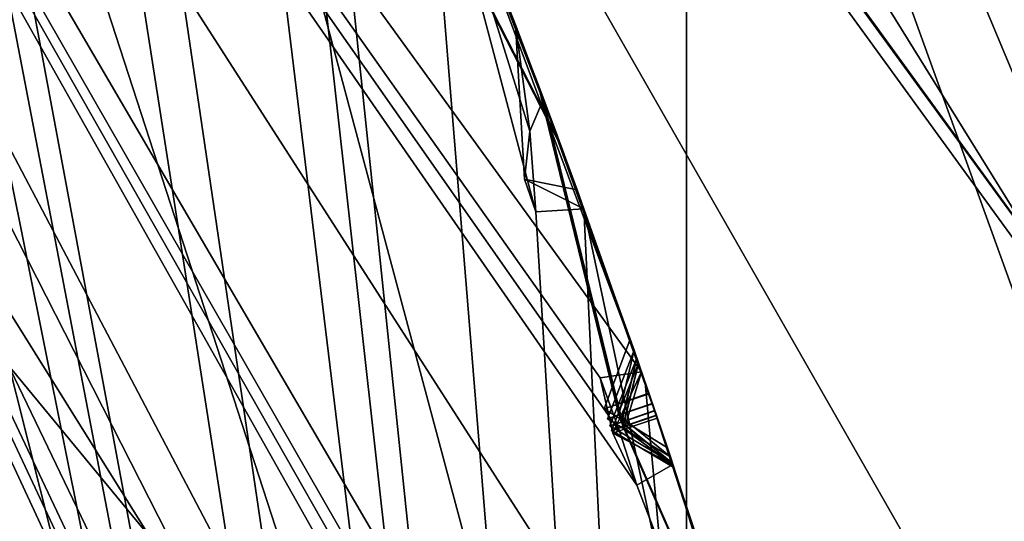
# Model space of a CAD drawing. Header units: millimetres. Extents: x -29 to 28.8, y -75.2 to 10.
# Tile 228 of 256: x 10.2 to 11.3, y -32.2 to -31.7. Entities that reach past the tile are written whole.
import ezdxf

# ---------------------------------------------------------------- set-up
doc = ezdxf.new("R2010")
doc.units = ezdxf.units.MM
doc.header["$LTSCALE"] = 88.413066
for name, color, linetype in [('103', 7, 'CONTINUOUS'), ('104', 7, 'CONTINUOUS'), ('106', 7, 'CONTINUOUS'), ('15', 7, 'CONTINUOUS'), ('18', 7, 'CONTINUOUS'), ('19', 7, 'CONTINUOUS'), ('2', 7, 'CONTINUOUS'), ('21', 7, 'CONTINUOUS'), ('22', 7, 'CONTINUOUS'), ('24', 7, 'CONTINUOUS'), ('25', 7, 'CONTINUOUS'), ('28', 7, 'CONTINUOUS'), ('3', 7, 'CONTINUOUS'), ('30', 7, 'CONTINUOUS'), ('360', 7, 'CONTINUOUS'), ('369', 7, 'CONTINUOUS'), ('379', 7, 'CONTINUOUS'), ('380', 7, 'CONTINUOUS'), ('381', 7, 'CONTINUOUS'), ('383', 7, 'CONTINUOUS'), ('384', 7, 'CONTINUOUS'), ('385', 7, 'CONTINUOUS'), ('388', 7, 'CONTINUOUS'), ('527', 7, 'CONTINUOUS'), ('528', 7, 'CONTINUOUS'), ('530', 7, 'CONTINUOUS'), ('533', 7, 'CONTINUOUS'), ('536', 7, 'CONTINUOUS'), ('539', 7, 'CONTINUOUS'), ('541', 7, 'CONTINUOUS'), ('542', 7, 'CONTINUOUS'), ('6', 7, 'CONTINUOUS'), ('674', 7, 'CONTINUOUS'), ('677', 7, 'CONTINUOUS'), ('680', 7, 'CONTINUOUS'), ('683', 7, 'CONTINUOUS'), ('686', 7, 'CONTINUOUS'), ('687', 7, 'CONTINUOUS'), ('738', 7, 'CONTINUOUS')]:
    doc.layers.add(name, color=color, linetype=linetype)

msp = doc.modelspace()

# ---------------------------------------------------------------- linework, layer by layer
at = {"layer": '103', "linetype": 'CONTINUOUS'}
for points in [[(11.15, -35.8, 24.9), (9.425, -28.9523, 24.4), (9.0206, -29.2465, 24.9), (11.15, -35.8, 24.9)], [(11.65, -35.8, 24.4), (9.425, -28.9523, 24.4), (11.15, -35.8, 24.9), (11.65, -35.8, 24.4)]]:
    msp.add_3dface(points, dxfattribs=at)
at = {"layer": '104', "linetype": 'CONTINUOUS'}
for points in [[(8.4772, -29.6386, 24.9), (10.48, -35.8, 24.9), (9.0206, -29.2465, 24.9), (8.4772, -29.6386, 24.9)], [(10.48, -35.8, 24.9), (11.15, -35.8, 24.9), (9.0206, -29.2465, 24.9), (10.48, -35.8, 24.9)]]:
    msp.add_3dface(points, dxfattribs=at)
at = {"layer": '106', "linetype": 'CONTINUOUS'}
for points in [[(9.425, -28.9523, 24.4), (11.65, -35.8, 24.4), (8.2167, -29.8302, -4.1), (9.425, -28.9523, 24.4)], [(8.2167, -29.8302, -4.1), (11.65, -35.8, 24.4), (10.1564, -35.8, -4.1), (8.2167, -29.8302, -4.1)]]:
    msp.add_3dface(points, dxfattribs=at)
at = {"layer": '15', "linetype": 'CONTINUOUS'}
for points in [[(8.8987, -29.3337, 122.5), (10.4618, -32.4019, 122.5), (8.6551, -29.5093, 122.5), (8.8987, -29.3337, 122.5)], [(10.4618, -32.4019, 122.5), (10.7, -35.8, 122.5), (8.6551, -29.5093, 122.5), (10.4618, -32.4019, 122.5)]]:
    msp.add_3dface(points, dxfattribs=at)
at = {"layer": '18', "linetype": 'CONTINUOUS'}
for points in [[(11.3982, -32.0965, 123.3264), (10.0829, -29.9786, 122.734), (7.0445, -26.1041, 123.3264), (11.3982, -32.0965, 123.3264)], [(10.4618, -32.4019, 122.5), (8.8987, -29.3337, 122.5), (10.0829, -29.9786, 122.734), (10.4618, -32.4019, 122.5)], [(11.6428, -35.8, 122.734), (10.4618, -32.4019, 122.5), (10.0829, -29.9786, 122.734), (11.6428, -35.8, 122.734)], [(11.6428, -35.8, 122.734), (10.0829, -29.9786, 122.734), (11.3982, -32.0965, 123.3264), (11.6428, -35.8, 122.734)]]:
    msp.add_3dface(points, dxfattribs=at)
at = {"layer": '19', "linetype": 'CONTINUOUS'}
for points in [[(7.0534, -26.0918, 123.4125), (11.4127, -32.0918, 123.4125), (7.0445, -26.1041, 123.3264), (7.0534, -26.0918, 123.4125)], [(11.4127, -32.0918, 123.4125), (11.3982, -32.0965, 123.3264), (7.0445, -26.1041, 123.3264), (11.4127, -32.0918, 123.4125)]]:
    msp.add_3dface(points, dxfattribs=at)
at = {"layer": '2', "linetype": 'CONTINUOUS'}
for points in [[(10.9211, -17.8, 153.9358), (7.9343, -17.8, 156.9221), (10.92, -54.3, 153.9369), (10.9211, -17.8, 153.9358)], [(10.92, -54.3, 153.9369), (7.9343, -17.8, 156.9221), (7.9369, -54.3, 156.92), (10.92, -54.3, 153.9369)], [(12.8389, -54.3, 150.1703), (10.9211, -17.8, 153.9358), (10.92, -54.3, 153.9369), (12.8389, -54.3, 150.1703)], [(12.839, -17.8, 150.1724), (10.9211, -17.8, 153.9358), (12.8389, -54.3, 150.1703), (12.839, -17.8, 150.1724)]]:
    msp.add_3dface(points, dxfattribs=at)
at = {"layer": '21', "linetype": 'CONTINUOUS'}
for points in [[(11, -35.8, 122.2), (11, -35.8, 27.8), (8.8992, -29.3344, 27.8), (11, -35.8, 122.2)], [(8.8992, -29.3344, 122.2), (11, -35.8, 122.2), (8.8992, -29.3344, 27.8), (8.8992, -29.3344, 122.2)]]:
    msp.add_3dface(points, dxfattribs=at)
at = {"layer": '22', "linetype": 'CONTINUOUS'}
for points in [[(10.7, -35.8, 27.5), (7.4834, -30.363, 27.5), (8.6612, -29.5177, 27.5), (10.7, -35.8, 27.5)], [(9.25, -35.8, 27.5), (7.4834, -30.363, 27.5), (10.7, -35.8, 27.5), (9.25, -35.8, 27.5)]]:
    msp.add_3dface(points, dxfattribs=at)
at = {"layer": '24', "linetype": 'CONTINUOUS'}
for points in [[(10.48, -35.8, 25.5), (10.48, -35.8, 24.9), (8.4772, -29.6386, 24.9), (10.48, -35.8, 25.5)], [(8.4791, -29.6411, 25.5), (10.48, -35.8, 25.5), (8.4772, -29.6386, 24.9), (8.4791, -29.6411, 25.5)]]:
    msp.add_3dface(points, dxfattribs=at)
at = {"layer": '25', "linetype": 'CONTINUOUS'}
for points in [[(11, -35.8, 122.2), (8.8992, -29.3344, 122.2), (10.9121, -35.8, 122.4121), (11, -35.8, 122.2)], [(8.8992, -29.3344, 122.2), (9.4502, -30.3439, 122.4121), (10.9121, -35.8, 122.4121), (8.8992, -29.3344, 122.2)], [(8.6551, -29.5093, 122.5), (10.7, -35.8, 122.5), (9.4502, -30.3439, 122.4121), (8.6551, -29.5093, 122.5)], [(9.4502, -30.3439, 122.4121), (10.7, -35.8, 122.5), (10.9121, -35.8, 122.4121), (9.4502, -30.3439, 122.4121)]]:
    msp.add_3dface(points, dxfattribs=at)
at = {"layer": '28', "linetype": 'CONTINUOUS'}
msp.add_3dface([(10.48, -35.8, 25.5), (8.4791, -29.6411, 25.5), (9.25, -35.8, 25.5), (10.48, -35.8, 25.5)], dxfattribs=at)
at = {"layer": '3', "linetype": 'CONTINUOUS'}
for points in [[(11.4127, -32.0918, 123.4125), (7.0534, -26.0918, 123.4125), (10.6545, -30.2789, 132.9355), (11.4127, -32.0918, 123.4125)], [(11.7213, -33.2288, 135.4117), (11.4127, -32.0918, 123.4125), (10.6545, -30.2789, 132.9355), (11.7213, -33.2288, 135.4117)]]:
    msp.add_3dface(points, dxfattribs=at)
at = {"layer": '30', "linetype": 'CONTINUOUS'}
for points in [[(8.8992, -29.3344, 27.8), (11, -35.8, 27.8), (9.4502, -30.3439, 27.5879), (8.8992, -29.3344, 27.8)], [(10.7, -35.8, 27.5), (8.6612, -29.5177, 27.5), (10.9121, -35.8, 27.5879), (10.7, -35.8, 27.5)], [(8.6612, -29.5177, 27.5), (9.4502, -30.3439, 27.5879), (10.9121, -35.8, 27.5879), (8.6612, -29.5177, 27.5)], [(9.4502, -30.3439, 27.5879), (11, -35.8, 27.8), (10.9121, -35.8, 27.5879), (9.4502, -30.3439, 27.5879)]]:
    msp.add_3dface(points, dxfattribs=at)
at = {"layer": '360', "color": 7, "linetype": 'CONTINUOUS', "true_color": 0xe7d0ff}
for points in [[(9.4768, -40.9934, -17.0066), (18.8556, -31.1187, -18.7208), (15.988, -40.8072, -11.4625), (9.4768, -40.9934, -17.0066)], [(9.4768, -33.502, -23.5613), (18.8556, -31.1187, -18.7208), (9.4768, -40.9934, -17.0066), (9.4768, -33.502, -23.5613)], [(9.7315, -31.1744, -24.6983), (18.8556, -31.1187, -18.7208), (9.4768, -33.502, -23.5613), (9.7315, -31.1744, -24.6983)]]:
    msp.add_3dface(points, dxfattribs=at)
at = {"layer": '369', "linetype": 'CONTINUOUS'}
for points in [[(10.9516, -28.7919, 12.3668), (12.9513, -35.3772, 12.0488), (13.1424, -35.4344, 12.3924), (10.9516, -28.7919, 12.3668)], [(12.2039, -31.6775, 12.0268), (12.9513, -35.3772, 12.0488), (10.9516, -28.7919, 12.3668), (12.2039, -31.6775, 12.0268)], [(12.5934, -31.2885, 12.5), (10.9516, -28.7919, 12.3668), (13.1424, -35.4344, 12.3924), (12.5934, -31.2885, 12.5)]]:
    msp.add_3dface(points, dxfattribs=at)
at = {"layer": '379', "linetype": 'CONTINUOUS'}
msp.add_3dface([(7.3, -35.8, -102.4), (11, -35.8, -102.4), (8.8992, -29.3345, -102.4), (7.3, -35.8, -102.4)], dxfattribs=at)
at = {"layer": '380', "linetype": 'CONTINUOUS'}
for points in [[(8.8992, -29.3345, -102.4), (11, -35.8, -102.4), (8.8992, -29.3344, -103.9), (8.8992, -29.3345, -102.4)], [(8.8992, -29.3344, -103.9), (11, -35.8, -102.4), (11, -35.8, -103.9), (8.8992, -29.3344, -103.9)]]:
    msp.add_3dface(points, dxfattribs=at)
at = {"layer": '381', "linetype": 'CONTINUOUS'}
for points in [[(8.8992, -29.3344, -103.9), (11, -35.8, -103.9), (9.5951, -29.5501, -104.3514), (8.8992, -29.3344, -103.9)], [(9.5951, -29.5501, -104.3514), (11, -35.8, -103.9), (9.8154, -29.9021, -104.3515), (9.5951, -29.5501, -104.3514)], [(9.8154, -29.9021, -104.3515), (11, -35.8, -103.9), (9.8779, -29.9614, -104.3744), (9.8154, -29.9021, -104.3515)], [(9.8779, -29.9614, -104.3744), (11, -35.8, -103.9), (9.914, -29.9723, -104.4), (9.8779, -29.9614, -104.3744)], [(9.914, -29.9723, -104.4), (11, -35.8, -103.9), (10.245, -30.6846, -104.3514), (9.914, -29.9723, -104.4)], [(10.245, -30.6846, -104.3514), (11, -35.8, -103.9), (10.4237, -31.0594, -104.3515), (10.245, -30.6846, -104.3514)], [(10.4237, -31.0594, -104.3515), (11, -35.8, -103.9), (10.4791, -31.1254, -104.3744), (10.4237, -31.0594, -104.3515)], [(10.4791, -31.1254, -104.3744), (11, -35.8, -103.9), (10.5137, -31.1403, -104.4), (10.4791, -31.1254, -104.3744)], [(10.5137, -31.1403, -104.4), (11, -35.8, -103.9), (10.6462, -31.4516, -104.4), (10.5137, -31.1403, -104.4)], [(10.6462, -31.4516, -104.4), (11, -35.8, -103.9), (10.7613, -31.8857, -104.3514), (10.6462, -31.4516, -104.4)], [(10.7695, -31.7667, -104.4), (10.6462, -31.4516, -104.4), (10.7552, -31.8005, -104.3747), (10.7695, -31.7667, -104.4)], [(10.7552, -31.8005, -104.3747), (10.6462, -31.4516, -104.4), (10.7613, -31.8857, -104.3514), (10.7552, -31.8005, -104.3747)], [(10.7613, -31.8857, -104.3514), (11, -35.8, -103.9), (10.8122, -31.8825, -104.4), (10.7613, -31.8857, -104.3514)], [(10.8122, -31.8825, -104.4), (11, -35.8, -103.9), (10.8962, -32.2785, -104.3515), (10.8122, -31.8825, -104.4)], [(10.8769, -32.066, -104.4), (10.8122, -31.8825, -104.4), (10.8962, -32.2785, -104.3515), (10.8769, -32.066, -104.4)], [(10.9385, -32.2505, -104.4), (10.8769, -32.066, -104.4), (10.8962, -32.2785, -104.3515), (10.9385, -32.2505, -104.4)]]:
    msp.add_3dface(points, dxfattribs=at)
at = {"layer": '383', "linetype": 'CONTINUOUS'}
for points in [[(11, -35.8, -114.9), (8.8992, -29.3344, -114.9), (11.5, -35.8, -114.4), (11, -35.8, -114.9)], [(11.5, -35.8, -114.4), (8.8992, -29.3344, -114.9), (11.4067, -34.73, -114.4433), (11.5, -35.8, -114.4)], [(11.4067, -34.73, -114.4433), (8.8992, -29.3344, -114.9), (11.4018, -34.6702, -114.4424), (11.4067, -34.73, -114.4433)], [(11.4018, -34.6702, -114.4424), (8.8992, -29.3344, -114.9), (11.3948, -34.6108, -114.4433), (11.4018, -34.6702, -114.4424)], [(11.3948, -34.6108, -114.4433), (8.8992, -29.3344, -114.9), (11.4387, -34.6145, -114.4), (11.3948, -34.6108, -114.4433)], [(11.4387, -34.6145, -114.4), (8.8992, -29.3344, -114.9), (11.3606, -34.0146, -114.4), (11.4387, -34.6145, -114.4)], [(11.3606, -34.0146, -114.4), (8.8992, -29.3344, -114.9), (11.2104, -33.4368, -114.4433), (11.3606, -34.0146, -114.4)], [(11.2104, -33.4368, -114.4433), (8.8992, -29.3344, -114.9), (11.1987, -33.3779, -114.4424), (11.2104, -33.4368, -114.4433)], [(11.1987, -33.3779, -114.4424), (8.8992, -29.3344, -114.9), (11.1849, -33.3197, -114.4433), (11.1987, -33.3779, -114.4424)], [(11.1849, -33.3197, -114.4433), (8.8992, -29.3344, -114.9), (11.229, -33.3184, -114.4), (11.1849, -33.3197, -114.4433)], [(11.229, -33.3184, -114.4), (8.8992, -29.3344, -114.9), (11.083, -32.7312, -114.4), (11.229, -33.3184, -114.4)], [(11.083, -32.7312, -114.4), (8.8992, -29.3344, -114.9), (10.8679, -32.1743, -114.4433), (11.083, -32.7312, -114.4)], [(10.8679, -32.1743, -114.4433), (8.8992, -29.3344, -114.9), (10.8496, -32.1171, -114.4424), (10.8679, -32.1743, -114.4433)], [(10.8496, -32.1171, -114.4424), (8.8992, -29.3344, -114.9), (10.8293, -32.0609, -114.4433), (10.8496, -32.1171, -114.4424)], [(10.8293, -32.0609, -114.4433), (8.8992, -29.3344, -114.9), (10.873, -32.0545, -114.4), (10.8293, -32.0609, -114.4433)], [(10.873, -32.0545, -114.4), (8.8992, -29.3344, -114.9), (10.6609, -31.4879, -114.4), (10.873, -32.0545, -114.4)], [(10.9062, -32.1525, -114.4), (11.083, -32.7312, -114.4), (10.8679, -32.1743, -114.4433), (10.9062, -32.1525, -114.4)]]:
    msp.add_3dface(points, dxfattribs=at)
at = {"layer": '384', "linetype": 'CONTINUOUS'}
for points in [[(8.8992, -29.3344, -114.9), (11, -35.8, -114.9), (8.8992, -29.3345, -116.4), (8.8992, -29.3344, -114.9)], [(8.8992, -29.3345, -116.4), (11, -35.8, -114.9), (11, -35.8, -116.4), (8.8992, -29.3345, -116.4)]]:
    msp.add_3dface(points, dxfattribs=at)
at = {"layer": '385', "linetype": 'CONTINUOUS'}
for points in [[(-11, -35.8, -116.4), (-8.8992, -29.3345, -116.4), (11, -35.8, -116.4), (-11, -35.8, -116.4)], [(-8.8992, -29.3345, -116.4), (8.8992, -29.3345, -116.4), (11, -35.8, -116.4), (-8.8992, -29.3345, -116.4)]]:
    msp.add_3dface(points, dxfattribs=at)
at = {"layer": '388', "linetype": 'CONTINUOUS'}
for points in [[(10.6462, -31.4516, -104.4), (10.7695, -31.7667, -104.4), (10.7101, -31.6115, -104.6313), (10.6462, -31.4516, -104.4)], [(10.7587, -31.7378, -105.4636), (10.6528, -31.4678, -106.776), (10.6481, -31.4564, -105.0397), (10.7587, -31.7378, -105.4636)], [(10.7615, -31.7455, -106.3266), (10.6528, -31.4678, -106.776), (10.7587, -31.7378, -105.4636), (10.7615, -31.7455, -106.3266)], [(10.7634, -31.7503, -107.4139), (10.6564, -31.4766, -108.8129), (10.6531, -31.4684, -106.9569), (10.7634, -31.7503, -107.4139)], [(10.7636, -31.7508, -108.3436), (10.6564, -31.4766, -108.8129), (10.7634, -31.7503, -107.4139), (10.7636, -31.7508, -108.3436)], [(10.765, -31.7547, -109.4772), (10.6588, -31.4827, -110.9517), (10.6566, -31.4771, -109.0011), (10.765, -31.7547, -109.4772)], [(10.767, -31.7599, -110.4578), (10.6588, -31.4827, -110.9517), (10.765, -31.7547, -109.4772), (10.767, -31.7599, -110.4578)], [(10.7683, -31.7635, -111.6464), (10.6604, -31.4866, -113.1647), (10.659, -31.483, -111.1457), (10.7683, -31.7635, -111.6464)], [(10.7687, -31.7646, -112.6557), (10.6604, -31.4866, -113.1647), (10.7683, -31.7635, -111.6464), (10.7687, -31.7646, -112.6557)], [(10.7689, -31.765, -113.8725), (10.6609, -31.4879, -114.4), (10.6605, -31.4868, -113.3625), (10.7689, -31.765, -113.8725)], [(10.873, -32.0545, -114.4), (10.6609, -31.4879, -114.4), (10.7689, -31.765, -113.8725), (10.873, -32.0545, -114.4)], [(10.671, -31.5129, -104.9532), (10.7398, -31.6882, -104.6881), (10.7799, -31.7946, -105.3761), (10.671, -31.5129, -104.9532)], [(10.6754, -31.5237, -106.8661), (10.7828, -31.8023, -106.4157), (10.7841, -31.8057, -107.3219), (10.6754, -31.5237, -106.8661)], [(10.6785, -31.5316, -108.9068), (10.7844, -31.8066, -108.4366), (10.7855, -31.8096, -109.382), (10.6785, -31.5316, -108.9068)], [(10.6807, -31.537, -111.0486), (10.7875, -31.8151, -110.5535), (10.7885, -31.8178, -111.5485), (10.6807, -31.537, -111.0486)], [(10.6821, -31.5404, -113.2635), (10.789, -31.8191, -112.7542), (10.7891, -31.8193, -113.7734), (10.6821, -31.5404, -113.2635)], [(10.7398, -31.6882, -104.6881), (10.8049, -31.8625, -104.4293), (10.7799, -31.7946, -105.3761), (10.7398, -31.6882, -104.6881)], [(10.8611, -32.0203, -105.8927), (10.7615, -31.7455, -106.3266), (10.7587, -31.7378, -105.4636), (10.8611, -32.0203, -105.8927)], [(10.8652, -32.0319, -107.8725), (10.7636, -31.7508, -108.3436), (10.7634, -31.7503, -107.4139), (10.8652, -32.0319, -107.8725)], [(10.868, -32.0402, -109.967), (10.767, -31.7599, -110.4578), (10.765, -31.7547, -109.4772), (10.868, -32.0402, -109.967)], [(10.8699, -32.0456, -112.1488), (10.7687, -31.7646, -112.6557), (10.7683, -31.7635, -111.6464), (10.8699, -32.0456, -112.1488)], [(10.8122, -31.8825, -104.4), (10.8769, -32.066, -104.4), (10.7799, -31.7946, -105.3761), (10.8122, -31.8825, -104.4)], [(10.8769, -32.066, -104.4), (10.8808, -32.0772, -105.8041), (10.7799, -31.7946, -105.3761), (10.8769, -32.066, -104.4)], [(10.8049, -31.8625, -104.4293), (10.8122, -31.8825, -104.4), (10.7799, -31.7946, -105.3761), (10.8049, -31.8625, -104.4293)], [(10.7828, -31.8023, -106.4157), (10.881, -32.078, -105.9808), (10.7841, -31.8057, -107.3219), (10.7828, -31.8023, -106.4157)], [(10.881, -32.078, -105.9808), (10.8844, -32.0879, -107.78), (10.7841, -31.8057, -107.3219), (10.881, -32.078, -105.9808)], [(10.7844, -31.8066, -108.4366), (10.8846, -32.0884, -107.9648), (10.7855, -31.8096, -109.382), (10.7844, -31.8066, -108.4366)], [(10.8846, -32.0884, -107.9648), (10.887, -32.0954, -109.8713), (10.7855, -31.8096, -109.382), (10.8846, -32.0884, -107.9648)], [(10.7875, -31.8151, -110.5535), (10.8871, -32.0958, -110.0626), (10.7885, -31.8178, -111.5485), (10.7875, -31.8151, -110.5535)], [(10.8871, -32.0958, -110.0626), (10.8887, -32.1005, -112.0507), (10.7885, -31.8178, -111.5485), (10.8871, -32.0958, -110.0626)], [(10.789, -31.8191, -112.7542), (10.8888, -32.1007, -112.2468), (10.7891, -31.8193, -113.7734), (10.789, -31.8191, -112.7542)], [(10.8888, -32.1007, -112.2468), (10.8897, -32.1034, -114.29), (10.7891, -31.8193, -113.7734), (10.8888, -32.1007, -112.2468)], [(10.8769, -32.066, -104.4), (10.9385, -32.2505, -104.4), (10.8808, -32.0772, -105.8041), (10.8769, -32.066, -104.4)], [(10.9736, -32.3606, -105.3698), (10.8808, -32.0772, -105.8041), (10.9453, -32.2716, -104.4298), (10.9736, -32.3606, -105.3698)], [(10.9453, -32.2716, -104.4298), (10.8808, -32.0772, -105.8041), (10.9385, -32.2505, -104.4), (10.9453, -32.2716, -104.4298)], [(10.9753, -32.366, -106.4227), (10.8844, -32.0879, -107.78), (10.881, -32.078, -105.9808), (10.9753, -32.366, -106.4227)], [(10.9757, -32.3672, -107.3236), (10.8844, -32.0879, -107.78), (10.9753, -32.366, -106.4227), (10.9757, -32.3672, -107.3236)], [(10.9784, -32.376, -108.4354), (10.887, -32.0954, -109.8713), (10.8846, -32.0884, -107.9648), (10.9784, -32.376, -108.4354)], [(10.9788, -32.3771, -109.3884), (10.887, -32.0954, -109.8713), (10.9784, -32.376, -108.4354), (10.9788, -32.3771, -109.3884)], [(10.9796, -32.3798, -110.5503), (10.8887, -32.1005, -112.0507), (10.8871, -32.0958, -110.0626), (10.9796, -32.3798, -110.5503)], [(10.981, -32.3843, -111.5477), (10.8887, -32.1005, -112.0507), (10.9796, -32.3798, -110.5503), (10.981, -32.3843, -111.5477)], [(10.9815, -32.3858, -112.7529), (10.8897, -32.1034, -114.29), (10.8888, -32.1007, -112.2468), (10.9815, -32.3858, -112.7529)], [(10.9821, -32.3879, -113.7755), (10.8897, -32.1034, -114.29), (10.9815, -32.3858, -112.7529), (10.9821, -32.3879, -113.7755)], [(10.9004, -32.135, -105.8921), (10.9919, -32.4193, -105.4567), (10.9931, -32.4232, -106.333), (10.9004, -32.135, -105.8921)], [(10.9035, -32.1445, -107.8721), (10.9935, -32.4245, -107.4149), (10.9957, -32.4319, -108.3413), (10.9035, -32.1445, -107.8721)], [(10.9058, -32.1512, -109.9668), (10.9964, -32.4342, -109.4822), (10.997, -32.436, -110.4547), (10.9058, -32.1512, -109.9668)], [(11.083, -32.7312, -114.4), (10.9062, -32.1525, -114.4), (11.0827, -32.7301, -113.3625), (11.083, -32.7312, -114.4)], [(11.0827, -32.7301, -113.3625), (10.9062, -32.1525, -114.4), (10.9992, -32.4433, -113.8747), (11.0827, -32.7301, -113.3625)], [(10.9073, -32.1557, -112.1487), (10.9982, -32.4401, -111.6451), (10.9985, -32.4411, -112.6544), (10.9073, -32.1557, -112.1487)]]:
    msp.add_3dface(points, dxfattribs=at)
at = {"layer": '527', "linetype": 'CONTINUOUS'}
for points in [[(10.8897, -32.1034, -114.29), (10.9062, -32.1525, -114.4), (10.8546, -32.1153, -114.3226), (10.8897, -32.1034, -114.29)], [(10.9062, -32.1525, -114.4), (10.8897, -32.1034, -114.29), (10.9992, -32.4433, -113.8747), (10.9062, -32.1525, -114.4)], [(10.8897, -32.1034, -114.29), (10.9821, -32.3879, -113.7755), (10.9992, -32.4433, -113.8747), (10.8897, -32.1034, -114.29)], [(10.9062, -32.1525, -114.4), (10.8428, -32.1194, -114.4035), (10.8546, -32.1153, -114.3226), (10.9062, -32.1525, -114.4)]]:
    msp.add_3dface(points, dxfattribs=at)
at = {"layer": '528', "linetype": 'CONTINUOUS'}
for points in [[(10.8293, -32.0609, -114.4433), (10.873, -32.0545, -114.4), (10.8428, -32.1194, -114.4035), (10.8293, -32.0609, -114.4433)], [(10.8293, -32.0609, -114.4433), (10.8428, -32.1194, -114.4035), (10.8496, -32.1171, -114.4424), (10.8293, -32.0609, -114.4433)]]:
    msp.add_3dface(points, dxfattribs=at)
at = {"layer": '530', "linetype": 'CONTINUOUS'}
for points in [[(10.789, -31.8191, -112.7542), (10.6821, -31.5404, -113.2635), (10.6604, -31.4866, -113.1647), (10.789, -31.8191, -112.7542)], [(10.789, -31.8191, -112.7542), (10.6604, -31.4866, -113.1647), (10.7687, -31.7646, -112.6557), (10.789, -31.8191, -112.7542)], [(10.8888, -32.1007, -112.2468), (10.789, -31.8191, -112.7542), (10.7687, -31.7646, -112.6557), (10.8888, -32.1007, -112.2468)], [(10.8888, -32.1007, -112.2468), (10.7687, -31.7646, -112.6557), (10.8699, -32.0456, -112.1488), (10.8888, -32.1007, -112.2468)], [(10.8538, -32.1126, -112.2149), (10.8699, -32.0456, -112.1488), (10.8414, -32.1167, -112.1488), (10.8538, -32.1126, -112.2149)], [(10.8888, -32.1007, -112.2468), (10.8699, -32.0456, -112.1488), (10.8538, -32.1126, -112.2149), (10.8888, -32.1007, -112.2468)], [(10.8887, -32.1005, -112.0507), (10.9073, -32.1557, -112.1487), (10.8534, -32.1125, -112.0833), (10.8887, -32.1005, -112.0507)], [(10.9982, -32.4401, -111.6451), (10.9073, -32.1557, -112.1487), (10.8887, -32.1005, -112.0507), (10.9982, -32.4401, -111.6451)], [(10.9982, -32.4401, -111.6451), (10.8887, -32.1005, -112.0507), (10.981, -32.3843, -111.5477), (10.9982, -32.4401, -111.6451)], [(10.9073, -32.1557, -112.1487), (10.8414, -32.1167, -112.1488), (10.8534, -32.1125, -112.0833), (10.9073, -32.1557, -112.1487)]]:
    msp.add_3dface(points, dxfattribs=at)
at = {"layer": '533', "linetype": 'CONTINUOUS'}
for points in [[(10.7875, -31.8151, -110.5535), (10.6807, -31.537, -111.0486), (10.6588, -31.4827, -110.9517), (10.7875, -31.8151, -110.5535)], [(10.7875, -31.8151, -110.5535), (10.6588, -31.4827, -110.9517), (10.767, -31.7599, -110.4578), (10.7875, -31.8151, -110.5535)], [(10.8871, -32.0958, -110.0626), (10.7875, -31.8151, -110.5535), (10.767, -31.7599, -110.4578), (10.8871, -32.0958, -110.0626)], [(10.8871, -32.0958, -110.0626), (10.767, -31.7599, -110.4578), (10.868, -32.0402, -109.967), (10.8871, -32.0958, -110.0626)], [(10.8522, -32.1076, -110.0316), (10.868, -32.0402, -109.967), (10.8397, -32.1117, -109.9669), (10.8522, -32.1076, -110.0316)], [(10.8871, -32.0958, -110.0626), (10.868, -32.0402, -109.967), (10.8522, -32.1076, -110.0316), (10.8871, -32.0958, -110.0626)], [(10.887, -32.0954, -109.8713), (10.9058, -32.1512, -109.9668), (10.8515, -32.1076, -109.9035), (10.887, -32.0954, -109.8713)], [(10.9964, -32.4342, -109.4822), (10.9058, -32.1512, -109.9668), (10.887, -32.0954, -109.8713), (10.9964, -32.4342, -109.4822)], [(10.9964, -32.4342, -109.4822), (10.887, -32.0954, -109.8713), (10.9788, -32.3771, -109.3884), (10.9964, -32.4342, -109.4822)], [(10.9058, -32.1512, -109.9668), (10.8397, -32.1117, -109.9669), (10.8515, -32.1076, -109.9035), (10.9058, -32.1512, -109.9668)]]:
    msp.add_3dface(points, dxfattribs=at)
at = {"layer": '536', "linetype": 'CONTINUOUS'}
for points in [[(10.7844, -31.8066, -108.4366), (10.6785, -31.5316, -108.9068), (10.6564, -31.4766, -108.8129), (10.7844, -31.8066, -108.4366)], [(10.7844, -31.8066, -108.4366), (10.6564, -31.4766, -108.8129), (10.7636, -31.7508, -108.3436), (10.7844, -31.8066, -108.4366)], [(10.8846, -32.0884, -107.9648), (10.7844, -31.8066, -108.4366), (10.7636, -31.7508, -108.3436), (10.8846, -32.0884, -107.9648)], [(10.8846, -32.0884, -107.9648), (10.7636, -31.7508, -108.3436), (10.8652, -32.0319, -107.8725), (10.8846, -32.0884, -107.9648)], [(10.8846, -32.0884, -107.9648), (10.8652, -32.0319, -107.8725), (10.8372, -32.1043, -107.8723), (10.8846, -32.0884, -107.9648)], [(10.8844, -32.0879, -107.78), (10.9035, -32.1445, -107.8721), (10.8491, -32.1, -107.8108), (10.8844, -32.0879, -107.78)], [(10.9935, -32.4245, -107.4149), (10.9035, -32.1445, -107.8721), (10.8844, -32.0879, -107.78), (10.9935, -32.4245, -107.4149)], [(10.9935, -32.4245, -107.4149), (10.8844, -32.0879, -107.78), (10.9757, -32.3672, -107.3236), (10.9935, -32.4245, -107.4149)], [(10.9035, -32.1445, -107.8721), (10.8372, -32.1043, -107.8723), (10.8491, -32.1, -107.8108), (10.9035, -32.1445, -107.8721)]]:
    msp.add_3dface(points, dxfattribs=at)
at = {"layer": '539', "linetype": 'CONTINUOUS'}
for points in [[(10.7828, -31.8023, -106.4157), (10.6754, -31.5237, -106.8661), (10.6528, -31.4678, -106.776), (10.7828, -31.8023, -106.4157)], [(10.7828, -31.8023, -106.4157), (10.6528, -31.4678, -106.776), (10.7615, -31.7455, -106.3266), (10.7828, -31.8023, -106.4157)], [(10.881, -32.078, -105.9808), (10.7828, -31.8023, -106.4157), (10.7615, -31.7455, -106.3266), (10.881, -32.078, -105.9808)], [(10.881, -32.078, -105.9808), (10.7615, -31.7455, -106.3266), (10.8611, -32.0203, -105.8927), (10.881, -32.078, -105.9808)], [(10.881, -32.078, -105.9808), (10.8611, -32.0203, -105.8927), (10.8336, -32.0938, -105.8924), (10.881, -32.078, -105.9808)], [(10.9004, -32.135, -105.8921), (10.8336, -32.0938, -105.8924), (10.8808, -32.0772, -105.8041), (10.9004, -32.135, -105.8921)], [(10.9919, -32.4193, -105.4567), (10.9004, -32.135, -105.8921), (10.8808, -32.0772, -105.8041), (10.9919, -32.4193, -105.4567)], [(10.9919, -32.4193, -105.4567), (10.8808, -32.0772, -105.8041), (10.9736, -32.3606, -105.3698), (10.9919, -32.4193, -105.4567)]]:
    msp.add_3dface(points, dxfattribs=at)
at = {"layer": '541', "linetype": 'CONTINUOUS'}
for points in [[(10.7552, -31.8005, -104.3747), (10.7613, -31.8857, -104.3514), (10.7494, -31.8511, -104.4077), (10.7552, -31.8005, -104.3747)], [(10.7613, -31.8857, -104.3514), (10.8122, -31.8825, -104.4), (10.7494, -31.8511, -104.4077), (10.7613, -31.8857, -104.3514)], [(10.8122, -31.8825, -104.4), (10.8049, -31.8625, -104.4293), (10.7494, -31.8511, -104.4077), (10.8122, -31.8825, -104.4)]]:
    msp.add_3dface(points, dxfattribs=at)
at = {"layer": '542', "linetype": 'CONTINUOUS'}
for points in [[(10.7398, -31.6882, -104.6881), (10.671, -31.5129, -104.9532), (10.7101, -31.6115, -104.6313), (10.7398, -31.6882, -104.6881)], [(10.7695, -31.7667, -104.4), (10.7398, -31.6882, -104.6881), (10.7101, -31.6115, -104.6313), (10.7695, -31.7667, -104.4)], [(10.7695, -31.7667, -104.4), (10.7552, -31.8005, -104.3747), (10.7398, -31.6882, -104.6881), (10.7695, -31.7667, -104.4)], [(10.7398, -31.6882, -104.6881), (10.7552, -31.8005, -104.3747), (10.7494, -31.8511, -104.4077), (10.7398, -31.6882, -104.6881)], [(10.8049, -31.8625, -104.4293), (10.7398, -31.6882, -104.6881), (10.7494, -31.8511, -104.4077), (10.8049, -31.8625, -104.4293)]]:
    msp.add_3dface(points, dxfattribs=at)
at = {"layer": '6', "linetype": 'CONTINUOUS'}
for points in [[(10.7254, -27.8271, 137.1457), (12.5941, -32.4227, 140.6981), (10.2338, -28.8695, 134.7858), (10.7254, -27.8271, 137.1457)], [(12.5062, -28.8326, 140.9162), (13.2718, -31.9433, 143.5285), (10.7254, -27.8271, 137.1457), (12.5062, -28.8326, 140.9162)], [(10.7254, -27.8271, 137.1457), (13.2718, -31.9433, 143.5285), (12.5941, -32.4227, 140.6981), (10.7254, -27.8271, 137.1457)], [(10.6545, -30.2789, 132.9355), (10.2338, -28.8695, 134.7858), (11.9654, -32.8671, 138.0619), (10.6545, -30.2789, 132.9355)], [(10.2338, -28.8695, 134.7858), (12.5941, -32.4227, 140.6981), (12.27, -32.6397, 139.4439), (10.2338, -28.8695, 134.7858)], [(11.9654, -32.8671, 138.0619), (10.2338, -28.8695, 134.7858), (12.1702, -32.71, 139.028), (11.9654, -32.8671, 138.0619)], [(12.1702, -32.71, 139.028), (10.2338, -28.8695, 134.7858), (12.27, -32.6397, 139.4439), (12.1702, -32.71, 139.028)], [(11.7213, -33.2288, 135.4117), (10.6545, -30.2789, 132.9355), (11.9654, -32.8671, 138.0619), (11.7213, -33.2288, 135.4117)]]:
    msp.add_3dface(points, dxfattribs=at)
at = {"layer": '674', "linetype": 'CONTINUOUS'}
for points in [[(10.671, -31.5129, -104.9532), (10.7799, -31.7946, -105.3761), (10.6481, -31.4564, -105.0397), (10.671, -31.5129, -104.9532)], [(10.7799, -31.7946, -105.3761), (10.7587, -31.7378, -105.4636), (10.6481, -31.4564, -105.0397), (10.7799, -31.7946, -105.3761)], [(10.7799, -31.7946, -105.3761), (10.8808, -32.0772, -105.8041), (10.7587, -31.7378, -105.4636), (10.7799, -31.7946, -105.3761)], [(10.8611, -32.0203, -105.8927), (10.7587, -31.7378, -105.4636), (10.8808, -32.0772, -105.8041), (10.8611, -32.0203, -105.8927)], [(10.8611, -32.0203, -105.8927), (10.8808, -32.0772, -105.8041), (10.8336, -32.0938, -105.8924), (10.8611, -32.0203, -105.8927)], [(10.8336, -32.0938, -105.8924), (10.9004, -32.135, -105.8921), (10.881, -32.078, -105.9808), (10.8336, -32.0938, -105.8924)], [(10.9004, -32.135, -105.8921), (10.9931, -32.4232, -106.333), (10.881, -32.078, -105.9808), (10.9004, -32.135, -105.8921)], [(10.9931, -32.4232, -106.333), (10.9753, -32.366, -106.4227), (10.881, -32.078, -105.9808), (10.9931, -32.4232, -106.333)]]:
    msp.add_3dface(points, dxfattribs=at)
at = {"layer": '677', "linetype": 'CONTINUOUS'}
for points in [[(10.6754, -31.5237, -106.8661), (10.7841, -31.8057, -107.3219), (10.6531, -31.4684, -106.9569), (10.6754, -31.5237, -106.8661)], [(10.7841, -31.8057, -107.3219), (10.7634, -31.7503, -107.4139), (10.6531, -31.4684, -106.9569), (10.7841, -31.8057, -107.3219)], [(10.7841, -31.8057, -107.3219), (10.8844, -32.0879, -107.78), (10.7634, -31.7503, -107.4139), (10.7841, -31.8057, -107.3219)], [(10.7634, -31.7503, -107.4139), (10.8844, -32.0879, -107.78), (10.8491, -32.1, -107.8108), (10.7634, -31.7503, -107.4139)], [(10.8652, -32.0319, -107.8725), (10.7634, -31.7503, -107.4139), (10.8491, -32.1, -107.8108), (10.8652, -32.0319, -107.8725)], [(10.8372, -32.1043, -107.8723), (10.8652, -32.0319, -107.8725), (10.8491, -32.1, -107.8108), (10.8372, -32.1043, -107.8723)], [(10.9035, -32.1445, -107.8721), (10.8846, -32.0884, -107.9648), (10.8372, -32.1043, -107.8723), (10.9035, -32.1445, -107.8721)], [(10.9035, -32.1445, -107.8721), (10.9957, -32.4319, -108.3413), (10.8846, -32.0884, -107.9648), (10.9035, -32.1445, -107.8721)], [(10.9957, -32.4319, -108.3413), (10.9784, -32.376, -108.4354), (10.8846, -32.0884, -107.9648), (10.9957, -32.4319, -108.3413)]]:
    msp.add_3dface(points, dxfattribs=at)
at = {"layer": '680', "linetype": 'CONTINUOUS'}
for points in [[(10.7855, -31.8096, -109.382), (10.6566, -31.4771, -109.0011), (10.6224, -31.4908, -108.9708), (10.7855, -31.8096, -109.382)], [(10.7855, -31.8096, -109.382), (10.765, -31.7547, -109.4772), (10.6566, -31.4771, -109.0011), (10.7855, -31.8096, -109.382)], [(10.6785, -31.5316, -108.9068), (10.7855, -31.8096, -109.382), (10.6224, -31.4908, -108.9708), (10.6785, -31.5316, -108.9068)], [(10.7855, -31.8096, -109.382), (10.887, -32.0954, -109.8713), (10.765, -31.7547, -109.4772), (10.7855, -31.8096, -109.382)], [(10.765, -31.7547, -109.4772), (10.887, -32.0954, -109.8713), (10.8515, -32.1076, -109.9035), (10.765, -31.7547, -109.4772)], [(10.868, -32.0402, -109.967), (10.765, -31.7547, -109.4772), (10.8515, -32.1076, -109.9035), (10.868, -32.0402, -109.967)], [(10.8397, -32.1117, -109.9669), (10.868, -32.0402, -109.967), (10.8515, -32.1076, -109.9035), (10.8397, -32.1117, -109.9669)], [(10.997, -32.436, -110.4547), (10.8871, -32.0958, -110.0626), (10.8522, -32.1076, -110.0316), (10.997, -32.436, -110.4547)], [(10.997, -32.436, -110.4547), (10.9796, -32.3798, -110.5503), (10.8871, -32.0958, -110.0626), (10.997, -32.436, -110.4547)], [(10.9058, -32.1512, -109.9668), (10.8522, -32.1076, -110.0316), (10.8397, -32.1117, -109.9669), (10.9058, -32.1512, -109.9668)], [(10.9058, -32.1512, -109.9668), (10.997, -32.436, -110.4547), (10.8522, -32.1076, -110.0316), (10.9058, -32.1512, -109.9668)]]:
    msp.add_3dface(points, dxfattribs=at)
at = {"layer": '683', "linetype": 'CONTINUOUS'}
for points in [[(10.7885, -31.8178, -111.5485), (10.659, -31.483, -111.1457), (10.6247, -31.4968, -111.1142), (10.7885, -31.8178, -111.5485)], [(10.7885, -31.8178, -111.5485), (10.7683, -31.7635, -111.6464), (10.659, -31.483, -111.1457), (10.7885, -31.8178, -111.5485)], [(10.6807, -31.537, -111.0486), (10.7885, -31.8178, -111.5485), (10.6247, -31.4968, -111.1142), (10.6807, -31.537, -111.0486)], [(10.7885, -31.8178, -111.5485), (10.8887, -32.1005, -112.0507), (10.7683, -31.7635, -111.6464), (10.7885, -31.8178, -111.5485)], [(10.7683, -31.7635, -111.6464), (10.8887, -32.1005, -112.0507), (10.8534, -32.1125, -112.0833), (10.7683, -31.7635, -111.6464)], [(10.8699, -32.0456, -112.1488), (10.7683, -31.7635, -111.6464), (10.8534, -32.1125, -112.0833), (10.8699, -32.0456, -112.1488)], [(10.8414, -32.1167, -112.1488), (10.8699, -32.0456, -112.1488), (10.8534, -32.1125, -112.0833), (10.8414, -32.1167, -112.1488)], [(10.9985, -32.4411, -112.6544), (10.8888, -32.1007, -112.2468), (10.8538, -32.1126, -112.2149), (10.9985, -32.4411, -112.6544)], [(10.9985, -32.4411, -112.6544), (10.9815, -32.3858, -112.7529), (10.8888, -32.1007, -112.2468), (10.9985, -32.4411, -112.6544)], [(10.9073, -32.1557, -112.1487), (10.8538, -32.1126, -112.2149), (10.8414, -32.1167, -112.1488), (10.9073, -32.1557, -112.1487)], [(10.9073, -32.1557, -112.1487), (10.9985, -32.4411, -112.6544), (10.8538, -32.1126, -112.2149), (10.9073, -32.1557, -112.1487)]]:
    msp.add_3dface(points, dxfattribs=at)
at = {"layer": '686', "linetype": 'CONTINUOUS'}
for points in [[(10.7891, -31.8193, -113.7734), (10.6605, -31.4868, -113.3625), (10.6262, -31.5006, -113.3303), (10.7891, -31.8193, -113.7734)], [(10.7891, -31.8193, -113.7734), (10.7689, -31.765, -113.8725), (10.6605, -31.4868, -113.3625), (10.7891, -31.8193, -113.7734)], [(10.6821, -31.5404, -113.2635), (10.7891, -31.8193, -113.7734), (10.6262, -31.5006, -113.3303), (10.6821, -31.5404, -113.2635)], [(10.873, -32.0545, -114.4), (10.7689, -31.765, -113.8725), (10.8546, -32.1153, -114.3226), (10.873, -32.0545, -114.4)], [(10.7891, -31.8193, -113.7734), (10.8897, -32.1034, -114.29), (10.7689, -31.765, -113.8725), (10.7891, -31.8193, -113.7734)], [(10.7689, -31.765, -113.8725), (10.8897, -32.1034, -114.29), (10.8546, -32.1153, -114.3226), (10.7689, -31.765, -113.8725)], [(10.873, -32.0545, -114.4), (10.8546, -32.1153, -114.3226), (10.8428, -32.1194, -114.4035), (10.873, -32.0545, -114.4)]]:
    msp.add_3dface(points, dxfattribs=at)
at = {"layer": '687', "linetype": 'CONTINUOUS'}
for points in [[(10.8428, -32.1194, -114.4035), (10.8679, -32.1743, -114.4433), (10.8496, -32.1171, -114.4424), (10.8428, -32.1194, -114.4035)], [(10.8679, -32.1743, -114.4433), (10.8428, -32.1194, -114.4035), (10.9062, -32.1525, -114.4), (10.8679, -32.1743, -114.4433)]]:
    msp.add_3dface(points, dxfattribs=at)
at = {"layer": '738', "color": 7, "linetype": 'CONTINUOUS', "true_color": 0xe7d0ff}
for points in [[(12.2039, -31.6775, 12.0268), (8.6628, -27.8771, -25.6643), (12.9513, -35.3772, 12.0488), (12.2039, -31.6775, 12.0268)], [(8.6628, -27.8771, -25.6643), (9.0669, -30.6692, -24.3481), (12.9513, -35.3772, 12.0488), (8.6628, -27.8771, -25.6643)], [(9.0669, -30.6692, -24.3481), (8.2684, -35.042, -21.9984), (11.5132, -42.1974, 12.0888), (9.0669, -30.6692, -24.3481)], [(12.9513, -35.3772, 12.0488), (9.0669, -30.6692, -24.3481), (11.5132, -42.1974, 12.0888), (12.9513, -35.3772, 12.0488)]]:
    msp.add_3dface(points, dxfattribs=at)

doc.saveas('drawing.dxf')
